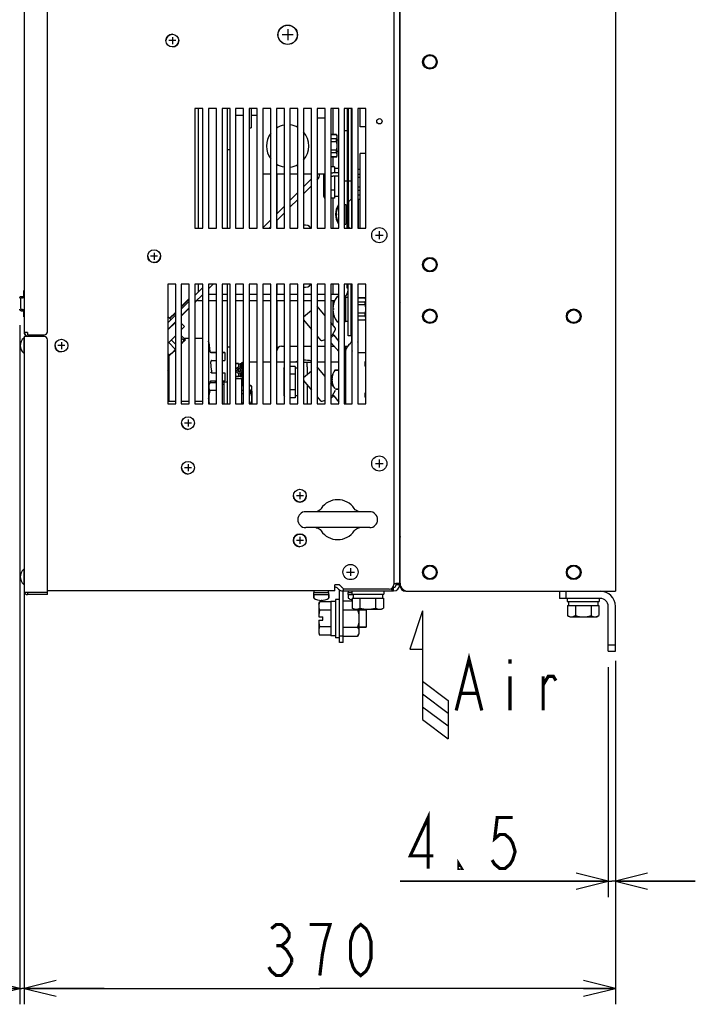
# Model space of a CAD drawing. Extents: x 31 to 410, y 34 to 287.
# Tile 31 of 34: x 157 to 199, y 129 to 190. Entities that reach past the tile are written whole.
import ezdxf

# ---------------------------------------------------------------- set-up
doc = ezdxf.new("R2010")
doc.units = 0
doc.header["$LTSCALE"] = 23.1
doc.layers.get('0').update_dxf_attribs({"linetype": 'CONTINUOUS'})
for name, color, linetype in [('ALL_AXIS', 7, 'CONTINUOUS'), ('ALL_CURVE', 7, 'CONTINUOUS'), ('ALL_DIM', 7, 'CONTINUOUS'), ('ALL_FEATURES', 7, 'CONTINUOUS'), ('ALL_NOTE', 7, 'CONTINUOUS')]:
    doc.layers.add(name, color=color, linetype=linetype)
doc.dimstyles.get("Standard").update_dxf_attribs({"dimtxt": 2.5, "dimasz": 2.5, "dimexe": 1.25, "dimexo": 0.625, "dimtad": 1, "dimcen": 2.5, "dimazin": 3, "dimtfac": 1, "dimtmove": 0, "dimatfit": 3})

# ---------------------------------------------------------------- blocks, each defined once
blk = doc.blocks.new('_OPEN')
at = {"color": 0, "linetype": 'BYBLOCK'}
for p, q in [((0, 0), (-1, 0.25)), ((-1, -0.25), (0, 0)), ((-1, 0), (0, 0))]:
    blk.add_line(p, q, dxfattribs=at)
blk = doc.blocks.new('*D27')
at = {"layer": 'ALL_DIM', "color": 2, "linetype": 'CONTINUOUS'}
for p, q in [((194.414, 150.231), (194.414, 135.414)), ((193.964, 149.831), (193.964, 135.414)), ((193.964, 136.414), (180.938, 136.414)), ((180.938, 136.414), (194.189, 136.414)), ((199.414, 136.414), (194.189, 136.414)), ((194.414, 136.414), (199.414, 136.414))]:
    blk.add_line(p, q, dxfattribs=at)
at = {"layer": 'ALL_DIM', "color": 2, "linetype": 'CONTINUOUS', "xscale": 2, "yscale": 2, "zscale": 2}
blk.add_blockref('_OPEN', (193.964, 136.414), dxfattribs=at)
at = {"layer": 'ALL_DIM', "color": 2, "linetype": 'CONTINUOUS', "xscale": 2, "yscale": 2, "zscale": 2, "rotation": 180}
blk.add_blockref('_OPEN', (194.414, 136.414), dxfattribs=at)
blk = doc.blocks.new('*D28')
at = {"layer": 'ALL_DIM', "color": 2, "linetype": 'CONTINUOUS'}
for p, q in [((157.414, 153.531), (157.414, 128.712)), ((194.414, 150.231), (194.414, 128.712)), ((157.414, 129.712), (175.914, 129.712)), ((194.414, 129.712), (175.914, 129.712))]:
    blk.add_line(p, q, dxfattribs=at)
at = {"layer": 'ALL_DIM', "color": 2, "linetype": 'CONTINUOUS', "xscale": 2, "yscale": 2, "zscale": 2, "rotation": 180}
blk.add_blockref('_OPEN', (157.414, 129.712), dxfattribs=at)
at = {"layer": 'ALL_DIM', "color": 2, "linetype": 'CONTINUOUS', "xscale": 2, "yscale": 2, "zscale": 2}
blk.add_blockref('_OPEN', (194.414, 129.712), dxfattribs=at)
blk = doc.blocks.new('*D32')
at = {"color": 2, "linetype": 'CONTINUOUS'}
for p, q in [((157.13, 171.243), (157.13, 128.712)), ((157.414, 169.531), (157.414, 128.712)), ((157.13, 129.712), (148.139, 129.712)), ((148.139, 129.712), (157.272, 129.712)), ((162.414, 129.712), (157.272, 129.712)), ((157.414, 129.712), (162.414, 129.712))]:
    blk.add_line(p, q, dxfattribs=at)
at = {"color": 2, "linetype": 'CONTINUOUS', "xscale": 2, "yscale": 2, "zscale": 2}
blk.add_blockref('_OPEN', (157.13, 129.712), dxfattribs=at)
at = {"color": 2, "linetype": 'CONTINUOUS', "xscale": 2, "yscale": 2, "zscale": 2, "rotation": 180}
blk.add_blockref('_OPEN', (157.414, 129.712), dxfattribs=at)
blk = doc.blocks.new('ARROW_AIR_BL1', base_point=(182.749, 149.346))
at = {"color": 7, "linetype": 'CONTINUOUS'}
for p, q in [((182.349, 153.346), (181.549, 150.946)), ((182.349, 153.346), (182.349, 146.546)), ((181.549, 150.946), (182.349, 150.946)), ((182.349, 148.946), (183.949, 147.746)), ((182.349, 148.146), (183.949, 146.946)), ((183.949, 147.746), (183.949, 145.346)), ((182.349, 147.346), (183.949, 146.146)), ((182.349, 146.546), (183.949, 145.346))]:
    blk.add_line(p, q, dxfattribs=at)

msp = doc.modelspace()

# ---------------------------------------------------------------- linework, layer by layer
at = {"color": 7, "linetype": 'CONTINUOUS'}
for p, q in [((177.619, 179.159), (177.624, 179.159)), ((177.649, 179.159), (177.654, 179.159)), ((177.458, 169.742), (177.444, 169.73)), ((169.444, 169.536), (169.091, 169.536)), ((169.964, 169.536), (169.794, 169.536)), ((169.964, 169.536), (169.964, 169.026)), ((169.964, 168.261), (169.964, 167.751)), ((177.384, 153.968), (177.932, 153.968)), ((177.384, 153.419), (178.279, 153.419)), ((178.295, 153.451), (178.279, 153.419)), ((178.364, 153.451), (178.364, 151.921)), ((177.384, 152.322), (178.279, 152.322)), ((177.384, 151.774), (178.279, 151.774)), ((178.279, 151.774), (178.364, 151.921))]:
    msp.add_line(p, q, dxfattribs=at)
at = {"color": 3, "linetype": 'CONTINUOUS'}
for p, q in [((177.679, 179.143), (177.684, 179.138)), ((177.889, 179.153), (177.763, 179.028)), ((177.919, 179.183), (177.914, 179.178)), ((177.914, 178.083), (177.916, 178.201)), ((177.916, 178.201), (177.919, 178.333)), ((177.786, 177.311), (177.763, 177.333))]:
    msp.add_line(p, q, dxfattribs=at)
at = {"color": 7, "linetype": 'CONTINUOUS'}
for points in [[(178.279, 153.419), (178.326, 153.231), (178.354, 153.05), (178.364, 152.871)], [(178.364, 152.871), (178.354, 152.691), (178.326, 152.51), (178.279, 152.322)], [(178.279, 152.322), (178.326, 152.228), (178.354, 152.137), (178.364, 152.048)], [(178.364, 152.048), (178.354, 151.958), (178.326, 151.868), (178.279, 151.774)]]:
    msp.add_lwpolyline(points, dxfattribs=at)
at = {"layer": 'ALL_AXIS', "color": 7, "linetype": 'CONTINUOUS'}
for p, q in [((168.594, 184.811), (168.094, 184.811)), ((168.094, 184.811), (168.094, 177.311)), ((168.594, 177.311), (168.594, 184.811)), ((169.444, 184.811), (168.944, 184.811)), ((168.944, 184.811), (168.944, 177.311)), ((169.444, 177.311), (169.444, 184.811)), ((170.294, 184.811), (169.794, 184.811)), ((169.794, 184.811), (169.794, 177.311)), ((170.294, 177.311), (170.294, 184.811)), ((171.144, 184.811), (170.644, 184.811)), ((170.644, 184.811), (170.644, 177.311)), ((171.144, 177.311), (171.144, 184.811)), ((171.994, 184.811), (171.494, 184.811)), ((171.494, 184.811), (171.494, 177.311)), ((171.994, 177.311), (171.994, 184.811)), ((172.844, 184.811), (172.344, 184.811)), ((172.344, 184.811), (172.344, 177.311)), ((172.844, 177.311), (172.844, 184.811)), ((173.694, 184.811), (173.194, 184.811)), ((173.194, 184.811), (173.194, 177.311)), ((173.694, 177.311), (173.694, 184.811)), ((174.544, 184.811), (174.044, 184.811)), ((174.044, 184.811), (174.044, 177.311)), ((174.544, 177.311), (174.544, 184.811)), ((175.394, 184.811), (174.894, 184.811)), ((174.894, 184.811), (174.894, 177.311)), ((175.394, 177.311), (175.394, 184.811)), ((176.244, 184.811), (175.744, 184.811)), ((175.744, 184.811), (175.744, 177.311)), ((176.244, 177.311), (176.244, 184.811)), ((177.094, 184.811), (176.594, 184.811)), ((176.594, 184.811), (176.594, 177.311)), ((177.094, 177.311), (177.094, 184.811)), ((177.944, 184.811), (177.444, 184.811)), ((177.444, 184.811), (177.444, 177.311)), ((177.944, 177.311), (177.944, 184.811)), ((178.794, 184.811), (178.294, 184.811)), ((178.294, 184.811), (178.294, 177.311)), ((178.434, 183.671), (178.434, 184.811)), ((178.794, 177.311), (178.794, 184.811)), ((180.929, 184.055), (180.914, 184.055)), ((176.95, 183.171), (176.979, 183.121)), ((178.794, 183.671), (178.434, 183.671)), ((180.929, 183.607), (180.914, 183.607)), ((176.979, 183.121), (176.979, 181.821)), ((177.094, 182.83), (176.979, 182.83)), ((177.094, 182.111), (176.979, 182.111)), ((178.794, 181.991), (178.434, 181.991)), ((178.434, 177.311), (178.434, 181.991)), ((176.609, 181.648), (176.594, 181.648)), ((176.609, 181.293), (176.594, 181.293)), ((176.609, 181.648), (176.609, 181.293)), ((176.95, 181.77), (176.979, 181.821)), ((176.134, 180.721), (176.134, 179.331)), ((176.184, 180.721), (176.21, 180.671)), ((176.244, 180.671), (176.21, 180.671)), ((176.834, 181.162), (176.594, 181.162)), ((176.834, 181.162), (176.834, 180.771)), ((177.084, 181.056), (176.834, 181.056)), ((177.094, 181.181), (177.084, 181.181)), ((177.084, 181.181), (177.084, 180.771)), ((176.834, 180.571), (176.834, 179.199)), ((177.084, 180.571), (177.084, 179.181)), ((176.244, 179.69), (176.21, 179.69)), ((176.834, 179.69), (176.594, 179.69)), ((176.134, 179.331), (176.21, 179.199)), ((176.244, 179.199), (176.21, 179.199)), ((176.834, 179.199), (176.594, 179.199)), ((177.084, 179.306), (176.834, 179.306)), ((177.094, 179.181), (177.084, 179.181)), ((178.334, 178.831), (178.294, 178.831)), ((178.334, 179.131), (178.434, 179.131)), ((178.334, 177.311), (178.334, 179.131)), ((177.444, 178.791), (177.539, 178.791)), ((177.539, 178.791), (177.539, 177.571)), ((177.539, 178.731), (177.624, 178.731)), ((177.649, 178.731), (177.654, 178.731)), ((177.679, 178.731), (177.699, 178.731)), ((177.539, 177.631), (177.624, 177.631)), ((177.649, 177.631), (177.654, 177.631)), ((177.679, 177.631), (177.699, 177.631)), ((168.094, 177.311), (168.594, 177.311)), ((168.944, 177.311), (169.444, 177.311)), ((169.794, 177.311), (170.294, 177.311)), ((170.644, 177.311), (171.144, 177.311)), ((171.494, 177.311), (171.994, 177.311)), ((172.344, 177.311), (172.844, 177.311)), ((173.194, 177.311), (173.694, 177.311)), ((174.044, 177.311), (174.544, 177.311)), ((174.894, 177.311), (175.394, 177.311)), ((175.744, 177.311), (176.244, 177.311)), ((176.594, 177.311), (177.094, 177.311)), ((177.444, 177.571), (177.539, 177.571)), ((177.444, 177.311), (177.944, 177.311)), ((178.334, 177.531), (178.294, 177.531)), ((178.294, 177.311), (178.794, 177.311)), ((180.929, 174.605), (180.914, 174.605)), ((180.929, 174.157), (180.914, 174.157)), ((166.894, 173.811), (166.394, 173.811)), ((166.394, 173.811), (166.394, 166.311)), ((166.894, 166.311), (166.894, 173.811)), ((167.744, 173.811), (167.244, 173.811)), ((167.244, 173.811), (167.244, 166.311)), ((167.744, 166.311), (167.744, 173.811)), ((168.594, 173.811), (168.094, 173.811)), ((168.094, 173.811), (168.094, 166.311)), ((168.594, 166.311), (168.594, 173.811)), ((169.444, 173.811), (168.944, 173.811)), ((168.944, 173.811), (168.944, 166.311)), ((169.444, 166.311), (169.444, 173.811)), ((170.294, 173.811), (169.794, 173.811)), ((169.794, 173.811), (169.794, 166.311)), ((170.294, 166.311), (170.294, 173.811)), ((171.144, 173.811), (170.644, 173.811)), ((170.644, 173.811), (170.644, 166.311)), ((171.144, 166.311), (171.144, 173.811)), ((171.994, 173.811), (171.494, 173.811)), ((171.494, 173.811), (171.494, 166.311)), ((171.994, 166.311), (171.994, 173.811)), ((172.844, 173.811), (172.344, 173.811)), ((172.344, 173.811), (172.344, 166.311)), ((172.844, 166.311), (172.844, 173.811)), ((173.694, 173.811), (173.194, 173.811)), ((173.194, 173.811), (173.194, 166.311)), ((173.694, 166.311), (173.694, 173.811)), ((174.544, 173.811), (174.044, 173.811)), ((174.044, 173.811), (174.044, 166.311)), ((174.544, 166.311), (174.544, 173.811)), ((175.394, 173.811), (174.894, 173.811)), ((174.894, 173.811), (174.894, 166.311)), ((175.394, 166.311), (175.394, 173.811)), ((176.244, 173.811), (175.744, 173.811)), ((175.744, 173.811), (175.744, 166.311)), ((176.244, 166.311), (176.244, 173.811)), ((177.094, 173.811), (176.594, 173.811)), ((176.594, 173.811), (176.594, 166.311)), ((177.094, 166.311), (177.094, 173.811)), ((177.944, 173.811), (177.444, 173.811)), ((177.444, 173.811), (177.444, 166.311)), ((177.944, 166.311), (177.944, 173.811)), ((177.004, 173.046), (177.094, 173.046)), ((177.444, 173.016), (177.524, 173.016)), ((177.524, 173.016), (177.524, 171.476)), ((177.524, 172.996), (177.684, 172.996)), ((178.745, 172.947), (178.774, 172.896)), ((178.774, 172.896), (178.774, 171.596)), ((177.914, 172.606), (177.884, 172.606)), ((178.794, 172.606), (178.774, 172.606)), ((180.924, 172.491), (180.934, 172.491)), ((166.394, 171.787), (166.59, 171.591)), ((166.394, 171.678), (166.448, 171.733)), ((177.004, 171.446), (177.094, 171.446)), ((177.444, 171.476), (177.524, 171.476)), ((177.524, 171.496), (177.684, 171.496)), ((177.914, 171.887), (177.884, 171.887)), ((178.745, 171.546), (178.774, 171.596)), ((178.794, 171.887), (178.774, 171.887)), ((180.924, 171.975), (180.914, 171.975)), ((180.924, 171.527), (180.914, 171.527)), ((166.414, 170.991), (166.43, 170.975)), ((176.709, 170.637), (176.887, 170.969)), ((157.414, 170.431), (157.385, 170.431)), ((157.385, 170.431), (157.385, 169.491)), ((167.497, 170.331), (167.244, 170.078)), ((176.064, 170.278), (176.244, 170.338)), ((176.594, 170.453), (176.781, 170.61)), ((176.728, 170.672), (176.781, 170.61)), ((176.781, 170.61), (177.094, 170.209)), ((166.894, 169.728), (166.436, 169.27)), ((166.894, 169.704), (166.66, 169.469)), ((167.244, 170.054), (167.298, 170.107)), ((167.286, 170.12), (167.298, 170.107)), ((176.594, 170.146), (177.094, 169.591)), ((177.444, 169.76), (177.458, 169.742)), ((157.414, 169.491), (157.385, 169.491)), ((166.647, 169.481), (166.66, 169.469)), ((177.444, 169.421), (177.514, 169.421)), ((170.667, 168.831), (170.834, 168.831)), ((170.834, 168.831), (170.834, 168.631)), ((170.834, 168.811), (170.934, 168.811)), ((170.834, 168.54), (170.834, 168.321)), ((170.934, 168.831), (170.984, 168.831)), ((170.934, 168.831), (170.934, 168.62)), ((170.934, 168.514), (170.934, 168.347)), ((170.984, 168.658), (170.94, 168.618)), ((171.064, 168.856), (170.984, 168.856)), ((170.984, 168.836), (170.984, 168.856)), ((171.064, 168.658), (170.986, 168.592)), ((173.664, 168.531), (173.694, 168.583)), ((173.664, 168.531), (173.664, 166.831)), ((174.364, 168.662), (174.044, 168.662)), ((174.364, 168.662), (174.364, 166.699)), ((174.544, 168.556), (174.364, 168.556)), ((176.869, 168.431), (177.094, 168.431)), ((177.444, 168.941), (177.514, 168.941)), ((177.514, 168.861), (177.458, 168.941)), ((170.667, 168.031), (170.834, 168.031)), ((170.834, 168.231), (170.834, 168.031)), ((170.834, 168.051), (170.934, 168.051)), ((170.934, 168.241), (170.934, 168.031)), ((170.934, 168.031), (170.984, 168.031)), ((170.984, 168.203), (170.94, 168.243)), ((170.984, 168.006), (170.984, 168.025)), ((171.064, 168.006), (170.984, 168.006)), ((171.064, 168.203), (170.986, 168.269)), ((174.364, 168.171), (174.044, 168.171)), ((168.959, 167.501), (169.035, 167.632)), ((168.959, 167.501), (168.959, 166.311)), ((169.444, 167.632), (169.035, 167.632)), ((169.444, 167.141), (169.035, 167.141)), ((169.35, 167.662), (169.334, 167.632)), ((169.444, 167.662), (169.35, 167.662)), ((169.909, 167.662), (169.794, 167.662)), ((169.909, 167.526), (169.794, 167.526)), ((170.109, 167.681), (169.909, 167.681)), ((169.909, 167.681), (169.909, 166.311)), ((171.6, 167.459), (171.634, 167.401)), ((171.634, 167.401), (171.634, 166.311)), ((171.659, 167.102), (171.634, 167.102)), ((171.659, 167.102), (171.659, 166.311)), ((174.364, 167.19), (174.044, 167.19)), ((176.709, 166.837), (176.887, 167.169)), ((176.896, 167.231), (177.094, 167.231)), ((177.514, 167.251), (177.444, 167.251)), ((177.444, 167.221), (177.454, 167.221)), ((177.454, 167.251), (177.454, 167.221)), ((173.664, 166.831), (173.694, 166.779)), ((174.364, 166.699), (174.044, 166.699)), ((174.544, 166.806), (174.364, 166.806)), ((176.064, 166.478), (176.244, 166.538)), ((176.594, 166.653), (176.781, 166.81)), ((176.728, 166.872), (176.781, 166.81)), ((176.781, 166.81), (177.094, 166.409)), ((166.394, 166.311), (166.894, 166.311)), ((167.244, 166.311), (167.744, 166.311)), ((168.094, 166.311), (168.594, 166.311)), ((168.944, 166.311), (169.444, 166.311)), ((169.794, 166.311), (170.294, 166.311)), ((170.644, 166.311), (171.144, 166.311)), ((171.494, 166.311), (171.994, 166.311)), ((172.344, 166.311), (172.844, 166.311)), ((173.194, 166.311), (173.694, 166.311)), ((174.044, 166.311), (174.544, 166.311)), ((174.894, 166.311), (175.394, 166.311)), ((175.744, 166.311), (176.244, 166.311)), ((176.594, 166.346), (176.626, 166.311)), ((176.594, 166.311), (177.094, 166.311)), ((177.444, 166.311), (177.944, 166.311)), ((180.934, 164.305), (180.914, 164.305)), ((180.934, 163.857), (180.914, 163.857)), ((179.034, 159.561), (175.034, 159.561)), ((179.034, 158.561), (175.034, 158.561)), ((180.924, 157.762), (180.914, 157.762)), ((180.924, 156.859), (180.914, 156.859)), ((180.924, 156.035), (180.914, 156.035)), ((157.414, 155.951), (157.385, 155.951)), ((157.385, 155.951), (157.385, 155.011)), ((180.924, 155.587), (180.914, 155.587)), ((157.414, 155.011), (157.385, 155.011)), ((180.924, 155.071), (180.935, 155.071)), ((175.534, 154.371), (176.484, 154.371)), ((175.534, 154.162), (175.534, 154.371)), ((175.549, 154.501), (176.469, 154.501)), ((175.549, 154.371), (175.549, 154.501)), ((175.559, 154.501), (175.559, 154.601)), ((176.459, 154.501), (176.459, 154.601)), ((176.469, 154.371), (176.469, 154.501)), ((176.484, 154.162), (176.484, 154.371)), ((177.679, 154.371), (177.994, 154.371)), ((177.694, 154.501), (177.914, 154.501)), ((177.694, 154.371), (177.694, 154.501)), ((177.704, 154.501), (177.704, 154.601)), ((177.914, 154.601), (177.914, 154.401)), ((177.914, 154.401), (179.914, 154.401)), ((177.932, 154.151), (177.932, 153.526)), ((177.994, 154.401), (177.994, 154.151)), ((178.014, 154.151), (178.347, 154.151)), ((178.423, 154.151), (178.423, 153.526)), ((178.577, 154.151), (179.251, 154.151)), ((179.405, 154.151), (179.405, 153.526)), ((179.481, 154.151), (179.814, 154.151)), ((179.834, 154.401), (179.834, 154.151)), ((179.895, 154.151), (179.895, 153.526)), ((179.914, 154.601), (179.914, 154.401)), ((175.854, 153.771), (175.891, 153.91)), ((175.854, 153.771), (175.854, 153.65)), ((176.604, 153.91), (175.891, 153.91)), ((176.904, 153.946), (176.604, 153.946)), ((176.604, 153.946), (176.604, 151.796)), ((177.154, 154.071), (176.904, 154.071)), ((176.904, 154.071), (176.904, 151.671)), ((191.404, 154.131), (191.404, 153.931)), ((191.404, 153.931), (193.404, 153.931)), ((191.422, 153.681), (191.422, 153.056)), ((191.484, 153.931), (191.484, 153.681)), ((191.504, 153.681), (191.837, 153.681)), ((191.913, 153.681), (191.913, 153.056)), ((192.067, 153.681), (192.741, 153.681)), ((192.895, 153.681), (192.895, 153.056)), ((192.971, 153.681), (193.304, 153.681)), ((193.324, 153.931), (193.324, 153.681)), ((193.385, 153.681), (193.385, 153.056)), ((193.404, 154.131), (193.404, 153.931)), ((176.604, 153.39), (175.891, 153.39)), ((177.154, 153.321), (177.149, 153.321)), ((177.149, 152.421), (177.149, 153.321)), ((178.064, 153.451), (177.932, 153.526)), ((178.064, 153.451), (179.764, 153.451)), ((178.364, 153.414), (178.804, 153.414)), ((178.804, 153.414), (178.804, 152.327)), ((179.764, 153.451), (179.895, 153.526)), ((191.554, 152.981), (191.422, 153.056)), ((191.554, 152.981), (193.254, 152.981)), ((193.254, 152.981), (193.385, 153.056)), ((176.604, 152.351), (175.891, 152.351)), ((177.154, 152.421), (177.149, 152.421)), ((178.364, 152.327), (178.804, 152.327)), ((175.854, 152.091), (175.858, 152.005)), ((175.854, 152.091), (175.854, 151.971)), ((175.854, 151.971), (175.891, 151.831)), ((176.604, 151.831), (175.891, 151.831)), ((176.904, 151.796), (176.604, 151.796)), ((177.154, 151.671), (176.904, 151.671))]:
    msp.add_line(p, q, dxfattribs=at)
at = {"layer": 'ALL_AXIS', "color": 3, "linetype": 'CONTINUOUS'}
msp.add_line((180.924, 171.501), (180.924, 172.491), dxfattribs=at)
at = {"layer": 'ALL_AXIS', "color": 7, "linetype": 'CONTINUOUS'}
for points in [[(176.21, 180.671), (176.183, 180.57), (176.162, 180.471), (176.147, 180.374), (176.137, 180.277), (176.134, 180.181)], [(176.134, 180.181), (176.137, 180.083), (176.147, 179.987), (176.162, 179.889), (176.183, 179.791), (176.21, 179.69)], [(176.21, 179.69), (176.183, 179.639), (176.162, 179.589), (176.146, 179.541), (176.137, 179.493), (176.134, 179.444)], [(176.134, 179.444), (176.137, 179.396), (176.146, 179.348), (176.162, 179.3), (176.183, 179.25), (176.21, 179.199)], [(176.709, 170.637), (176.689, 170.614), (176.653, 170.59), (176.604, 170.567), (176.594, 170.562)], [(173.694, 168.567), (173.692, 168.562), (173.676, 168.513), (173.667, 168.465), (173.664, 168.417)], [(173.664, 168.417), (173.667, 168.369), (173.676, 168.32), (173.692, 168.272), (173.694, 168.266)], [(173.694, 167.981), (173.692, 167.971), (173.677, 167.874), (173.667, 167.777), (173.664, 167.681)], [(169.035, 167.632), (169.008, 167.581), (168.987, 167.532), (168.971, 167.483), (168.962, 167.435), (168.959, 167.387)], [(168.959, 167.387), (168.962, 167.339), (168.971, 167.29), (168.987, 167.242), (169.008, 167.192), (169.035, 167.141)], [(169.035, 167.141), (169.008, 167.04), (168.987, 166.941), (168.972, 166.844), (168.962, 166.747), (168.959, 166.651)], [(173.664, 167.681), (173.667, 167.583), (173.677, 167.487), (173.692, 167.389), (173.694, 167.38)], [(168.959, 166.651), (168.962, 166.553), (168.972, 166.457), (168.987, 166.359), (168.997, 166.311)], [(173.694, 167.095), (173.692, 167.089), (173.676, 167.041), (173.667, 166.993), (173.664, 166.944)], [(173.664, 166.944), (173.667, 166.896), (173.676, 166.848), (173.692, 166.8), (173.694, 166.794)], [(176.709, 166.837), (176.689, 166.814), (176.653, 166.79), (176.604, 166.767), (176.594, 166.762)], [(175.891, 153.91), (175.871, 153.821), (175.858, 153.736), (175.854, 153.65)], [(175.854, 153.65), (175.858, 153.564), (175.871, 153.479), (175.891, 153.39)], [(177.932, 153.526), (177.996, 153.494), (178.057, 153.47), (178.118, 153.455), (178.178, 153.451)], [(178.178, 153.451), (178.226, 153.454), (178.274, 153.463), (178.323, 153.478), (178.372, 153.499), (178.423, 153.526)], [(178.423, 153.526), (178.55, 153.494), (178.672, 153.47), (178.793, 153.456), (178.914, 153.451)], [(178.914, 153.451), (179.035, 153.456), (179.156, 153.47), (179.279, 153.494), (179.405, 153.526)], [(179.405, 153.526), (179.468, 153.494), (179.53, 153.47), (179.59, 153.455), (179.65, 153.451)], [(179.65, 153.451), (179.698, 153.454), (179.746, 153.463), (179.795, 153.478), (179.844, 153.499), (179.895, 153.526)], [(191.422, 153.056), (191.486, 153.024), (191.547, 153), (191.608, 152.985), (191.668, 152.981)], [(191.668, 152.981), (191.716, 152.984), (191.764, 152.993), (191.813, 153.008), (191.862, 153.029), (191.913, 153.056)], [(191.913, 153.056), (192.04, 153.024), (192.162, 153), (192.283, 152.986), (192.404, 152.981)], [(192.404, 152.981), (192.525, 152.986), (192.646, 153), (192.769, 153.024), (192.895, 153.056)], [(192.895, 153.056), (192.958, 153.024), (193.02, 153), (193.08, 152.985), (193.14, 152.981)], [(193.14, 152.981), (193.188, 152.984), (193.236, 152.993), (193.285, 153.008), (193.334, 153.029), (193.385, 153.056)], [(175.891, 152.351), (175.871, 152.262), (175.858, 152.177), (175.854, 152.091)], [(175.858, 152.005), (175.871, 151.92), (175.891, 151.831)]]:
    msp.add_lwpolyline(points, dxfattribs=at)
for centre, radius in [((173.904, 189.426), 0.61), ((182.804, 187.731), 0.4), ((182.804, 175.031), 0.4), ((182.804, 171.801), 0.4), ((191.804, 171.801), 0.4), ((170.859, 168.431), 0.205), ((170.859, 168.431), 0.115), ((182.804, 155.761), 0.4), ((191.804, 155.761), 0.4)]:
    msp.add_circle(centre, radius, dxfattribs=at)
for centre, radius, start, end in [((166.684, 189.061), 0.4, 91.99641, 180), ((166.684, 189.061), 0.4, 271.99641, 360), ((173.904, 182.46), 1.33, 99.10543, 122.35722), ((173.904, 182.46), 1.33, 61.23044, 83.94373), ((173.904, 182.46), 1.33, 142.87106, 217.12894), ((173.904, 182.46), 1.33, 318.26225, 41.73775), ((173.904, 182.46), 1.33, 237.64278, 260.89457), ((173.904, 182.46), 1.33, 276.05627, 298.76956), ((174.984, 177.061), 0.45, 33.78124, 101.56453), ((165.544, 175.561), 0.4, 180, 267.89937), ((165.544, 175.561), 0.4, 271.99641, 360), ((174.984, 174.061), 0.45, 258.43547, 326.21876), ((157.774, 169.961), 0.61, 129.60193, 230.39807), ((159.744, 169.961), 0.4, 180, 267.89937), ((174.984, 167.445), 1.6, 106.01191, 111.16769), ((174.984, 167.445), 1.6, 75.08837, 93.23719), ((167.664, 165.111), 0.4, 180, 267.89937), ((167.664, 162.311), 0.4, 180, 267.89937), ((174.664, 160.561), 0.4, 180, 267.89937), ((174.664, 160.561), 0.4, 271.99641, 360), ((175.034, 159.061), 0.5, 90, 270), ((179.034, 159.061), 0.5, 270, 90), ((174.664, 157.761), 0.4, 91.99641, 267.89937), ((174.664, 157.761), 0.4, 0, 87.89937), ((157.774, 155.481), 0.61, 129.60193, 230.39807)]:
    msp.add_arc(centre, radius, start, end, dxfattribs=at)
at = {"layer": 'ALL_CURVE', "color": 40, "linetype": 'CONTINUOUS'}
for p, q in [((174.249, 189.426), (173.559, 189.426)), ((173.904, 189.771), (173.904, 189.081)), ((166.904, 189.061), (166.464, 189.061)), ((166.684, 189.281), (166.684, 188.841)), ((176.99, 178.181), (176.894, 178.181)), ((179.634, 177.126), (179.634, 176.636)), ((179.389, 176.881), (179.879, 176.881)), ((165.544, 175.781), (165.544, 175.341)), ((165.764, 175.561), (165.324, 175.561)), ((176.804, 172.246), (176.724, 172.246)), ((159.744, 170.181), (159.744, 169.741)), ((157.203, 169.961), (157.164, 169.961)), ((159.964, 169.961), (159.524, 169.961)), ((176.725, 167.831), (176.664, 167.831)), ((167.664, 165.331), (167.664, 164.891)), ((167.884, 165.111), (167.444, 165.111)), ((179.634, 162.826), (179.634, 162.336)), ((167.884, 162.311), (167.444, 162.311)), ((167.664, 162.531), (167.664, 162.091)), ((179.389, 162.581), (179.879, 162.581)), ((174.884, 160.561), (174.444, 160.561)), ((174.664, 160.781), (174.664, 160.341)), ((174.664, 157.981), (174.664, 157.541)), ((174.884, 157.761), (174.444, 157.761)), ((177.834, 156.026), (177.834, 155.536)), ((157.203, 155.481), (157.164, 155.481)), ((177.589, 155.781), (178.079, 155.781)), ((176.009, 154.039), (176.009, 154.001))]:
    msp.add_line(p, q, dxfattribs=at)
for centre, radius, start, end in [((177.894, 178.181), 1, 159.8182, 200.1818), ((177.929, 178.181), 1, 159.8182, 200.1818), ((178.024, 172.246), 1.3, 159.74775, 200.25225), ((157.774, 169.961), 0.61, 159.36221, 200.63779), ((177.664, 167.831), 1, 159.8182, 200.1818), ((157.774, 155.481), 0.61, 159.36221, 200.63779), ((176.009, 154.801), 0.8, 252.16662, 287.83338), ((178.154, 154.801), 0.8, 252.16662, 253.9265)]:
    msp.add_arc(centre, radius, start, end, dxfattribs=at)
at = {"layer": 'ALL_DIM', "color": 2, "linetype": 'CONTINUOUS', "const_width": 0.2}
for points in [[(182.698, 137.214), (182.698, 140.414), (181.578, 138.014), (183.018, 138.014)], [(187.978, 140.414), (187.018, 140.414), (186.858, 139.08), (187.178, 139.347), (187.498, 139.347), (187.818, 139.08), (187.978, 138.814), (188.138, 138.28), (187.978, 137.747), (187.818, 137.48), (187.498, 137.214), (187.178, 137.214), (186.858, 137.48), (186.698, 137.747)], [(184.778, 137.214), (184.618, 137.214), (184.618, 137.48), (184.778, 137.214)], [(172.874, 133.445), (173.194, 133.712), (173.514, 133.712), (173.834, 133.445), (173.994, 133.179), (173.994, 132.912), (173.834, 132.645), (173.514, 132.379), (173.834, 132.112)], [(175.914, 130.512), (176.074, 131.845), (176.234, 132.645), (176.394, 133.179), (176.554, 133.712), (175.274, 133.712)], [(178.474, 130.512), (178.154, 130.779), (177.994, 131.045), (177.834, 131.579), (177.834, 132.645), (177.994, 133.179), (178.154, 133.445), (178.474, 133.712), (178.794, 133.445), (178.954, 133.179), (179.114, 132.645), (179.114, 131.579), (178.954, 131.045), (178.794, 130.779), (178.474, 130.512)], [(173.194, 132.379), (173.514, 132.379)], [(173.834, 132.112), (174.154, 131.579), (174.154, 131.312)], [(174.154, 131.312), (173.834, 130.779), (173.514, 130.512), (173.194, 130.512), (172.874, 130.779), (172.714, 131.045)]]:
    msp.add_lwpolyline(points, dxfattribs=at)
at = {"layer": 'ALL_FEATURES', "color": 3, "linetype": 'CONTINUOUS'}
for p, q in [((194.414, 242.081), (194.414, 154.581)), ((180.914, 154.981), (180.914, 241.681)), ((180.934, 158.008), (180.934, 238.653)), ((180.929, 189.731), (180.934, 189.731)), ((180.929, 173.031), (180.929, 189.731)), ((168.309, 184.811), (168.309, 177.311)), ((177.619, 184.811), (177.619, 178.731)), ((177.649, 184.811), (177.649, 177.311)), ((177.679, 184.811), (177.679, 177.311)), ((177.884, 184.811), (177.884, 179.148)), ((177.914, 184.811), (177.914, 177.311)), ((175.744, 184.221), (176.244, 184.221)), ((172.454, 180.71), (172.844, 180.71)), ((173.194, 180.71), (173.694, 180.71)), ((174.044, 180.71), (174.544, 180.71)), ((174.894, 180.71), (175.354, 180.71)), ((175.744, 180.721), (176.244, 180.721)), ((177.094, 180.771), (176.719, 180.771)), ((174.894, 179.471), (175.394, 179.971)), ((174.044, 178.621), (174.544, 179.121)), ((177.684, 179.138), (177.679, 179.143)), ((177.699, 178.872), (177.699, 177.489)), ((177.763, 179.028), (177.889, 179.153)), ((177.914, 179.178), (177.919, 179.183)), ((173.194, 177.771), (173.694, 178.271)), ((177.619, 177.311), (177.619, 177.631)), ((172.733, 177.311), (172.844, 177.421)), ((177.763, 177.333), (177.786, 177.311)), ((168.309, 173.811), (168.309, 173.311)), ((168.944, 173.521), (169.233, 173.811)), ((177.649, 173.565), (177.649, 173.811)), ((177.679, 173.559), (177.679, 173.811)), ((177.884, 170.581), (177.884, 173.811)), ((177.914, 173.601), (177.914, 173.811)), ((178.314, 170.321), (178.314, 173.811)), ((180.929, 173.331), (180.914, 173.331)), ((168.094, 172.671), (168.594, 173.171)), ((168.094, 172.65), (168.104, 172.66)), ((168.308, 172.781), (168.594, 172.781)), ((168.944, 172.781), (169.444, 172.781)), ((169.794, 172.781), (170.109, 172.781)), ((170.644, 172.781), (171.144, 172.781)), ((171.494, 172.781), (171.994, 172.781)), ((172.344, 172.781), (172.844, 172.781)), ((173.194, 172.781), (173.694, 172.781)), ((174.044, 172.781), (174.544, 172.781)), ((174.894, 172.781), (175.394, 172.781)), ((175.744, 172.781), (176.244, 172.781)), ((176.594, 172.781), (176.84, 172.781)), ((180.929, 173.031), (180.934, 173.031)), ((167.244, 171.821), (167.744, 172.321)), ((167.244, 171.8), (167.744, 172.3)), ((180.924, 172.601), (180.924, 172.491)), ((166.394, 170.971), (166.894, 171.471)), ((166.894, 171.439), (166.394, 170.939)), ((166.424, 170.981), (166.894, 171.45)), ((180.924, 171.001), (180.924, 171.501)), ((157.589, 170.766), (157.624, 170.731)), ((157.734, 170.531), (157.734, 170.631)), ((177.924, 169.582), (177.924, 168.931)), ((177.914, 169.506), (177.914, 166.311)), ((175.114, 168.631), (175.114, 168.152)), ((175.114, 167.513), (175.114, 166.311)), ((177.924, 166.731), (177.924, 166.311)), ((180.924, 154.961), (180.924, 158.511)), ((180.934, 158.008), (180.934, 157.971)), ((180.934, 155.081), (180.934, 157.971)), ((176.844, 154.831), (176.897, 154.831)), ((177.077, 154.712), (177.003, 154.787)), ((177.154, 154.959), (177.154, 154.971)), ((177.154, 151.371), (177.154, 154.653)), ((177.346, 154.601), (180.534, 154.601)), ((177.384, 154.741), (177.384, 154.601)), ((181.304, 154.581), (190.914, 154.581)), ((193.464, 154.581), (194.414, 154.581)), ((193.464, 154.131), (190.914, 154.131)), ((193.964, 150.831), (193.964, 153.631))]:
    msp.add_line(p, q, dxfattribs=at)
at = {"layer": 'ALL_FEATURES', "color": 7, "linetype": 'CONTINUOUS'}
for p, q in [((180.544, 241.611), (180.544, 155.011)), ((157.414, 205.581), (157.414, 170.781)), ((158.874, 170.831), (158.874, 205.741)), ((157.404, 184.938), (157.404, 170.773)), ((170.109, 184.811), (170.109, 177.311)), ((170.644, 184.401), (171.144, 184.401)), ((171.609, 184.811), (171.609, 183.601)), ((171.609, 184.401), (171.994, 184.401)), ((176.734, 184.811), (176.734, 183.171)), ((177.624, 184.811), (177.624, 177.311)), ((177.654, 184.811), (177.654, 177.311)), ((177.684, 178.731), (177.684, 184.811)), ((177.889, 184.811), (177.889, 177.311)), ((177.919, 184.811), (177.919, 177.311)), ((171.494, 183.601), (171.609, 183.601)), ((176.95, 183.171), (176.594, 183.171)), ((176.95, 183.164), (176.594, 183.164)), ((176.95, 183.171), (176.95, 183.164)), ((177.619, 183.421), (177.444, 183.421)), ((176.95, 182.903), (176.594, 182.903)), ((176.95, 182.731), (176.594, 182.731)), ((176.95, 182.731), (176.95, 182.903)), ((170.109, 182.244), (170.294, 182.244)), ((176.95, 182.21), (176.594, 182.21)), ((176.95, 182.038), (176.594, 182.038)), ((176.95, 182.038), (176.95, 182.21)), ((176.95, 181.777), (176.594, 181.777)), ((176.95, 181.77), (176.594, 181.77)), ((176.734, 181.77), (176.734, 181.162)), ((176.95, 181.777), (176.95, 181.77)), ((177.624, 181.681), (177.619, 181.681)), ((177.654, 181.681), (177.649, 181.681)), ((177.684, 181.681), (177.679, 181.681)), ((173.234, 178.236), (173.234, 180.71)), ((177.889, 180.989), (177.884, 180.989)), ((177.889, 180.98), (177.884, 180.98)), ((177.889, 180.68), (177.884, 180.68)), ((177.919, 180.989), (177.914, 180.989)), ((177.919, 180.98), (177.914, 180.98)), ((177.919, 180.68), (177.914, 180.68)), ((178.434, 180.989), (178.294, 180.989)), ((178.434, 180.98), (178.294, 180.98)), ((178.434, 180.68), (178.294, 180.68)), ((174.894, 179.896), (175.394, 180.396)), ((177.094, 180.571), (176.719, 180.571)), ((177.444, 180.271), (177.619, 180.271)), ((177.684, 180.281), (177.884, 180.281)), ((177.889, 180.481), (177.884, 180.481)), ((177.919, 180.481), (177.914, 180.481)), ((178.434, 180.481), (178.294, 180.481)), ((174.044, 179.046), (174.544, 179.546)), ((177.889, 179.88), (177.884, 179.88)), ((177.889, 179.681), (177.884, 179.681)), ((177.919, 179.88), (177.914, 179.88)), ((177.919, 179.681), (177.914, 179.681)), ((178.434, 179.88), (178.294, 179.88)), ((178.434, 179.681), (178.294, 179.681)), ((176.734, 179.199), (176.734, 177.311)), ((177.889, 179.381), (177.884, 179.381)), ((177.889, 179.373), (177.884, 179.373)), ((177.919, 179.381), (177.914, 179.381)), ((177.919, 179.373), (177.914, 179.373)), ((178.434, 179.381), (178.294, 179.381)), ((178.434, 179.373), (178.294, 179.373)), ((173.194, 178.196), (173.694, 178.696)), ((172.344, 177.346), (172.844, 177.846)), ((173.234, 177.311), (173.234, 177.811)), ((177.684, 177.631), (177.684, 177.311)), ((157.379, 173.421), (157.404, 173.421)), ((157.379, 173.07), (157.379, 173.421)), ((168.094, 173.096), (168.594, 173.596)), ((168.944, 173.578), (168.972, 173.549)), ((170.109, 173.811), (170.109, 166.311)), ((173.234, 173.181), (173.234, 173.811)), ((176.734, 173.811), (176.734, 173.181)), ((177.624, 173.565), (177.624, 173.811)), ((177.649, 173.565), (177.624, 173.565)), ((177.654, 173.559), (177.654, 173.811)), ((177.679, 173.559), (177.654, 173.559)), ((177.684, 170.581), (177.684, 173.811)), ((177.889, 173.601), (177.889, 173.811)), ((177.914, 173.601), (177.889, 173.601)), ((177.914, 170.321), (177.914, 173.601)), ((177.919, 173.601), (177.919, 173.811)), ((177.944, 173.601), (177.919, 173.601)), ((178.794, 173.811), (178.294, 173.811)), ((178.294, 173.811), (178.294, 166.311)), ((178.794, 166.311), (178.794, 173.811)), ((180.914, 173.351), (180.929, 173.351)), ((157.196, 173.032), (157.228, 173.038)), ((157.209, 172.275), (157.209, 172.906)), ((157.228, 173.038), (157.35, 173.04)), ((157.404, 172.958), (157.258, 172.956)), ((157.329, 172.977), (157.329, 173.04)), ((167.244, 172.406), (167.744, 172.906)), ((167.244, 172.366), (167.744, 172.866)), ((167.244, 172.246), (167.744, 172.746)), ((168.944, 173.181), (169.444, 173.181)), ((169.794, 173.181), (170.109, 173.181)), ((170.644, 173.181), (171.144, 173.181)), ((171.494, 173.181), (171.994, 173.181)), ((172.344, 173.181), (172.844, 173.181)), ((173.194, 173.181), (173.694, 173.181)), ((173.234, 169.704), (173.234, 172.781)), ((174.044, 173.181), (174.544, 173.181)), ((174.894, 173.181), (175.394, 173.181)), ((175.744, 173.181), (176.244, 173.181)), ((176.594, 173.181), (176.984, 173.181)), ((176.734, 172.781), (176.734, 172.402)), ((177.094, 173.046), (177.004, 173.046)), ((178.745, 172.947), (178.314, 172.947)), ((178.745, 172.939), (178.314, 172.939)), ((178.745, 172.679), (178.314, 172.679)), ((178.745, 172.947), (178.745, 172.939)), ((178.745, 172.507), (178.745, 172.679)), ((180.929, 173.171), (180.914, 173.171)), ((157.137, 172.205), (157.13, 172.243)), ((157.228, 172.143), (157.196, 172.149)), ((157.228, 172.143), (157.35, 172.141)), ((157.258, 172.225), (157.404, 172.223)), ((157.329, 172.141), (157.329, 172.205)), ((157.379, 171.761), (157.379, 172.111)), ((166.509, 171.672), (166.894, 172.056)), ((174.894, 171.768), (175.394, 172.187)), ((176.244, 171.833), (175.744, 172.429)), ((176.734, 172.091), (176.734, 171.249)), ((178.745, 172.507), (178.314, 172.507)), ((180.934, 172.601), (180.924, 172.601)), ((157.379, 171.761), (157.404, 171.761)), ((166.394, 171.396), (166.894, 171.896)), ((166.53, 171.652), (166.894, 172.016)), ((174.894, 171.575), (175.394, 170.979)), ((176.876, 171.081), (176.594, 171.416)), ((177.094, 171.446), (177.004, 171.446)), ((177.914, 171.446), (177.944, 171.446)), ((178.294, 171.446), (178.314, 171.446)), ((178.745, 171.986), (178.314, 171.986)), ((178.745, 171.814), (178.314, 171.814)), ((178.745, 171.553), (178.314, 171.553)), ((178.745, 171.546), (178.314, 171.546)), ((178.745, 171.814), (178.745, 171.986)), ((178.745, 171.553), (178.745, 171.546)), ((180.924, 171.501), (180.934, 171.501)), ((167.244, 171.362), (167.454, 171.151)), ((167.454, 171.151), (167.244, 170.941)), ((180.914, 170.931), (180.934, 170.931)), ((180.924, 171.001), (180.934, 171.001)), ((157.624, 170.781), (157.414, 170.781)), ((158.674, 170.531), (157.414, 170.531)), ((157.414, 170.531), (157.414, 154.531)), ((157.475, 170.653), (157.574, 170.554)), ((157.574, 170.531), (157.574, 170.554)), ((157.624, 170.781), (157.624, 170.631)), ((157.624, 170.631), (158.674, 170.631)), ((157.944, 170.531), (157.944, 170.631)), ((158.874, 154.371), (158.874, 170.331)), ((166.894, 170.591), (166.394, 170.091)), ((166.894, 170.035), (166.616, 170.313)), ((167.497, 170.331), (167.244, 170.584)), ((167.392, 170.273), (167.244, 170.422)), ((167.392, 170.273), (167.473, 170.355)), ((167.744, 170.411), (167.417, 170.411)), ((168.594, 170.411), (168.094, 170.411)), ((175.744, 170.562), (175.956, 170.309)), ((176.734, 170.683), (176.734, 170.666)), ((177.884, 170.581), (177.684, 170.581)), ((177.914, 170.596), (177.944, 170.596)), ((178.294, 170.596), (178.314, 170.596)), ((166.862, 169.743), (166.454, 170.151)), ((166.894, 169.775), (166.862, 169.743)), ((168.962, 170.16), (169.021, 169.598)), ((170.109, 169.881), (170.294, 169.881)), ((173.224, 168.931), (173.224, 169.631)), ((173.524, 169.931), (173.694, 169.931)), ((174.044, 169.931), (174.544, 169.931)), ((174.894, 169.931), (175.394, 169.931)), ((175.744, 169.931), (176.244, 169.931)), ((176.594, 169.931), (176.788, 169.931)), ((176.734, 169.99), (176.734, 169.931)), ((177.444, 169.931), (177.665, 169.931)), ((177.524, 169.582), (177.524, 169.931)), ((177.719, 170.001), (177.826, 170.108)), ((166.494, 169.375), (166.394, 169.475)), ((166.436, 169.27), (166.394, 169.312)), ((166.413, 169.294), (166.494, 169.375)), ((166.464, 169.298), (166.464, 166.451)), ((169.144, 168.431), (169.09, 168.948)), ((169.091, 169.536), (169.444, 169.536)), ((169.16, 169.026), (169.444, 169.026)), ((169.794, 169.536), (169.964, 169.536)), ((169.794, 169.026), (169.964, 169.026)), ((177.514, 169.506), (177.514, 166.311)), ((178.294, 169.526), (178.794, 169.526)), ((169.144, 168.431), (169.127, 168.262)), ((170.834, 168.831), (170.667, 168.831)), ((170.984, 168.836), (170.984, 168.658)), ((171.064, 168.658), (170.984, 168.658)), ((171.064, 168.931), (171.144, 168.931)), ((171.064, 167.459), (171.064, 168.931)), ((171.994, 168.931), (171.494, 168.931)), ((172.844, 168.931), (172.344, 168.931)), ((173.694, 168.931), (173.194, 168.931)), ((174.544, 168.931), (174.044, 168.931)), ((174.894, 168.931), (175.394, 168.931)), ((174.894, 167.968), (175.394, 168.387)), ((175.114, 168.631), (175.114, 168.931)), ((176.244, 168.931), (175.744, 168.931)), ((176.244, 168.033), (175.744, 168.629)), ((177.094, 168.931), (176.594, 168.931)), ((177.094, 168.431), (176.869, 168.431)), ((177.444, 168.861), (177.514, 168.861)), ((177.914, 168.931), (177.944, 168.931)), ((178.794, 168.936), (178.734, 168.936)), ((178.734, 168.936), (178.734, 168.676)), ((178.794, 168.676), (178.734, 168.676)), ((169.072, 167.742), (169.06, 167.632)), ((169.104, 167.751), (169.444, 167.751)), ((169.137, 168.261), (169.444, 168.261)), ((169.137, 168.261), (169.137, 168.261)), ((169.794, 168.261), (169.964, 168.261)), ((169.794, 167.751), (169.964, 167.751)), ((170.644, 167.901), (171.024, 167.901)), ((170.834, 168.031), (170.667, 168.031)), ((170.984, 168.203), (171.064, 168.203)), ((170.984, 168.025), (170.984, 168.203)), ((171.024, 166.311), (171.024, 167.901)), ((174.894, 167.775), (175.394, 167.179)), ((171.144, 167.459), (171.024, 167.459)), ((171.144, 167.45), (171.024, 167.45)), ((171.144, 167.15), (171.024, 167.15)), ((171.6, 167.459), (171.494, 167.459)), ((171.6, 167.45), (171.494, 167.45)), ((171.6, 167.15), (171.494, 167.15)), ((171.6, 167.459), (171.6, 167.45)), ((171.6, 166.951), (171.6, 167.15)), ((176.876, 167.281), (176.594, 167.616)), ((177.094, 167.231), (176.896, 167.231)), ((171.144, 166.951), (171.024, 166.951)), ((171.6, 166.951), (171.494, 166.951)), ((175.744, 166.762), (175.956, 166.509)), ((177.914, 166.731), (177.944, 166.731)), ((178.794, 166.986), (178.734, 166.986)), ((178.734, 166.986), (178.734, 166.726)), ((178.794, 166.726), (178.734, 166.726)), ((166.894, 166.451), (166.464, 166.451)), ((167.744, 166.451), (167.244, 166.451)), ((168.594, 166.451), (168.094, 166.451)), ((171.144, 166.35), (171.024, 166.35)), ((171.6, 166.35), (171.494, 166.35)), ((171.6, 166.311), (171.6, 166.35)), ((178.294, 166.311), (178.794, 166.311)), ((180.934, 160.931), (180.914, 160.931)), ((180.924, 158.511), (180.934, 158.511)), ((180.924, 158.011), (180.934, 158.011)), ((177.144, 154.981), (176.844, 154.981)), ((176.844, 154.601), (176.844, 154.981)), ((177.144, 154.981), (177.414, 154.711)), ((177.24, 154.874), (177.165, 154.949)), ((180.483, 154.831), (180.534, 154.831)), ((180.491, 154.831), (180.483, 154.831)), ((180.491, 154.601), (180.491, 154.831)), ((180.534, 154.601), (180.534, 154.831)), ((180.914, 155.023), (180.684, 155.023)), ((180.684, 155.023), (180.684, 154.981)), ((180.914, 154.981), (180.684, 154.981)), ((180.949, 154.961), (180.924, 154.961)), ((157.414, 154.531), (158.874, 154.531)), ((157.624, 154.531), (157.624, 154.371)), ((158.874, 154.371), (157.624, 154.371)), ((176.844, 154.601), (158.874, 154.601)), ((175.534, 154.371), (175.534, 154.162)), ((176.484, 154.371), (176.484, 154.162)), ((177.384, 151.371), (177.384, 154.601)), ((180.244, 154.711), (177.414, 154.711)), ((177.679, 154.371), (177.679, 154.162)), ((177.932, 154.151), (178.014, 154.151)), ((178.347, 154.151), (178.577, 154.151)), ((179.251, 154.151), (179.481, 154.151)), ((179.814, 154.151), (179.895, 154.151)), ((181.304, 154.598), (181.304, 154.581)), ((181.346, 154.589), (181.346, 154.581)), ((190.914, 154.581), (193.464, 154.581)), ((190.914, 154.581), (190.914, 154.131)), ((191.314, 154.581), (191.314, 154.131)), ((175.854, 153.65), (175.854, 152.971)), ((191.422, 153.681), (191.504, 153.681)), ((191.837, 153.681), (192.067, 153.681)), ((192.741, 153.681), (192.971, 153.681)), ((193.304, 153.681), (193.385, 153.681)), ((194.414, 150.831), (194.414, 153.631)), ((175.855, 152.971), (176.104, 152.971)), ((176.104, 152.771), (176.104, 152.971)), ((178.804, 153.414), (178.364, 153.414)), ((175.854, 152.771), (175.854, 152.091)), ((175.855, 152.771), (176.104, 152.771)), ((178.804, 152.327), (178.364, 152.327)), ((177.384, 151.771), (177.154, 151.771)), ((177.384, 151.371), (177.154, 151.371)), ((193.964, 151.231), (194.414, 151.231)), ((193.964, 150.831), (194.414, 150.831))]:
    msp.add_line(p, q, dxfattribs=at)
for points in [[(176.95, 183.164), (176.966, 183.12), (176.976, 183.076), (176.979, 183.033)], [(176.979, 183.033), (176.976, 182.99), (176.966, 182.947), (176.95, 182.903)], [(176.95, 182.731), (176.966, 182.643), (176.976, 182.557), (176.979, 182.471)], [(176.979, 182.471), (176.976, 182.384), (176.966, 182.298), (176.95, 182.21)], [(176.95, 182.038), (176.966, 181.994), (176.976, 181.951), (176.979, 181.908)], [(176.979, 181.908), (176.976, 181.865), (176.966, 181.821), (176.95, 181.777)], [(157.404, 177.14), (157.405, 177.129), (157.411, 177.117), (157.414, 177.113)], [(157.414, 174.919), (157.411, 174.916), (157.406, 174.904), (157.404, 174.892)], [(157.13, 172.938), (157.137, 172.976), (157.159, 173.008), (157.19, 173.03), (157.196, 173.032)], [(157.196, 173.032), (157.172, 173.02), (157.146, 172.993), (157.132, 172.958), (157.13, 172.938)], [(178.745, 172.939), (178.761, 172.895), (178.771, 172.852), (178.774, 172.809)], [(178.774, 172.809), (178.771, 172.766), (178.761, 172.723), (178.745, 172.679)], [(157.13, 172.243), (157.132, 172.222), (157.147, 172.187), (157.174, 172.161), (157.196, 172.149)], [(157.196, 172.149), (157.19, 172.151), (157.158, 172.173), (157.137, 172.205)], [(178.745, 172.507), (178.761, 172.419), (178.771, 172.332), (178.774, 172.246)], [(178.774, 172.246), (178.771, 172.16), (178.761, 172.074), (178.745, 171.986)], [(178.745, 171.814), (178.761, 171.77), (178.771, 171.726), (178.774, 171.683)], [(178.774, 171.683), (178.771, 171.64), (178.761, 171.597), (178.745, 171.553)], [(167.392, 170.273), (167.343, 170.198), (167.29, 170.129), (167.244, 170.079)], [(166.862, 169.743), (166.813, 169.668), (166.76, 169.599), (166.701, 169.535)], [(166.701, 169.535), (166.638, 169.477), (166.569, 169.424), (166.494, 169.375)], [(166.464, 168.278), (166.462, 168.281), (166.398, 168.398), (166.394, 168.408)], [(169.045, 167.716), (169.045, 167.714), (169.046, 167.717), (169.053, 167.727), (169.067, 167.74), (169.09, 167.749), (169.104, 167.751)], [(169.137, 168.261), (169.124, 168.262), (169.102, 168.27), (169.088, 168.282), (169.081, 168.292), (169.08, 168.295)], [(171.6, 167.45), (171.619, 167.4), (171.63, 167.35), (171.634, 167.3)], [(171.634, 167.3), (171.63, 167.25), (171.619, 167.2), (171.6, 167.15)], [(171.6, 166.951), (171.619, 166.85), (171.63, 166.75), (171.634, 166.651)], [(171.634, 166.651), (171.63, 166.551), (171.619, 166.451), (171.6, 166.35)], [(175.997, 159.758), (175.988, 159.745), (175.928, 159.677), (175.864, 159.626), (175.8, 159.592), (175.741, 159.571), (175.692, 159.562), (175.665, 159.561)], [(178.403, 159.561), (178.376, 159.562), (178.326, 159.571), (178.266, 159.592), (178.201, 159.628), (178.136, 159.68), (178.071, 159.758)], [(175.665, 158.561), (175.692, 158.559), (175.742, 158.55), (175.802, 158.529), (175.867, 158.493), (175.932, 158.441), (175.997, 158.363)], [(178.071, 158.363), (178.08, 158.376), (178.14, 158.444), (178.204, 158.495), (178.268, 158.53), (178.327, 158.55), (178.376, 158.559), (178.403, 158.561)], [(180.673, 155.074), (180.675, 155.072), (180.68, 155.06), (180.683, 155.044), (180.684, 155.023)], [(175.891, 153.39), (175.874, 153.248), (175.862, 153.109), (175.855, 152.971)], [(175.855, 152.771), (175.862, 152.631), (175.874, 152.492), (175.891, 152.351)]]:
    msp.add_lwpolyline(points, dxfattribs=at)
at = {"layer": 'ALL_FEATURES', "color": 3, "linetype": 'CONTINUOUS'}
for points in [[(180.423, 154.712), (180.425, 154.744), (180.428, 154.775)], [(180.544, 155.028), (180.574, 155.042), (180.615, 155.058), (180.656, 155.07), (180.696, 155.079), (180.734, 155.086), (180.77, 155.09), (180.803, 155.091)], [(180.803, 155.091), (180.832, 155.09), (180.857, 155.086), (180.878, 155.079), (180.894, 155.07), (180.905, 155.058), (180.912, 155.042), (180.914, 155.023)], [(180.491, 154.601), (180.472, 154.603), (180.457, 154.609), (180.445, 154.621), (180.435, 154.637), (180.429, 154.658), (180.425, 154.683), (180.423, 154.712)], [(181.346, 154.581), (181.368, 154.583), (181.37, 154.585)]]:
    msp.add_lwpolyline(points, dxfattribs=at)
at = {"layer": 'ALL_FEATURES', "color": 7, "linetype": 'CONTINUOUS'}
for centre, radius in [((173.904, 189.426), 0.6), ((166.684, 189.061), 0.4), ((179.644, 184.011), 0.165), ((179.634, 176.881), 0.475), ((165.544, 175.561), 0.4), ((159.744, 169.961), 0.4), ((167.664, 165.111), 0.4), ((179.634, 162.581), 0.475), ((167.664, 162.311), 0.4), ((174.664, 160.561), 0.4), ((174.664, 157.761), 0.4), ((177.834, 155.781), 0.475)]:
    msp.add_circle(centre, radius, dxfattribs=at)
at = {"layer": 'ALL_FEATURES', "color": 3, "linetype": 'CONTINUOUS'}
for centre in [(182.804, 187.731), (182.804, 175.031), (182.804, 171.801), (191.804, 171.801), (182.804, 155.761), (191.804, 155.761)]:
    msp.add_circle(centre, 0.457, dxfattribs=at)
at = {"layer": 'ALL_FEATURES', "color": 7, "linetype": 'CONTINUOUS'}
for centre, radius, start, end in [((157.454, 184.938), 0.05, 143.76614, 179.99998), ((176.719, 180.971), 0.4, 251.75628, 270), ((177.894, 178.181), 1, 143.41893, 216.58107), ((177.929, 178.181), 1, 146.79307, 213.20693), ((157.259, 172.906), 0.05, 91.00989, 180.00017), ((157.309, 172.977), 0.02, 271, 360), ((157.349, 173.07), 0.03, 271, 360), ((178.024, 172.246), 1.3, 142.23653, 217.76347), ((176.984, 173.481), 0.3, 270, 291.63404), ((177.004, 173.036), 0.01, 90, 142.23653), ((157.259, 172.275), 0.05, 179.99983, 268.99002), ((157.309, 172.205), 0.02, 0, 89), ((157.349, 172.111), 0.03, 0, 89), ((177.004, 171.456), 0.01, 217.76347, 270), ((158.674, 170.831), 0.2, 270, 360), ((176.799, 171.016), 0.1, 331.80141, 40), ((157.604, 170.773), 0.2, 179.99998, 253.22384), ((157.624, 170.801), 0.21, 185.64726, 225), ((158.674, 170.331), 0.2, 0, 90), ((168.684, 170.131), 0.28, 6.00901, 21.38491), ((176.033, 170.373), 0.1, 220, 288.19859), ((177.614, 170.321), 0.3, 315, 360), ((169.091, 169.606), 0.07, 186.00713, 269.99989), ((173.524, 169.631), 0.3, 90, 180), ((178.214, 169.506), 0.7, 135, 180), ((169.16, 168.956), 0.07, 89.99993, 186.00925), ((171.174, 168.431), 0.65, 142.45567, 144.77559), ((170.667, 168.821), 0.01, 90, 142.45567), ((177.664, 167.831), 1, 143.41893, 203.49873), ((176.869, 168.421), 0.01, 90, 143.41893), ((166.514, 167.636), 0.2, 104.54295, 127.04844), ((171.174, 168.431), 0.65, 215.22441, 217.54433), ((170.667, 168.041), 0.01, 217.54433, 270), ((166.514, 167.026), 0.2, 232.95156, 255.45705), ((168.684, 166.731), 0.28, 338.61509, 351.17732), ((176.033, 166.573), 0.1, 220, 288.19859), ((177.034, 159.061), 1.25, 33.90772, 146.09228), ((177.034, 159.061), 1.25, 213.90772, 326.09228), ((176.897, 154.681), 0.38, 45, 52.16359), ((177.346, 154.981), 0.15, 225, 242.55956), ((180.244, 155.011), 0.3, 270, 360), ((180.534, 154.981), 0.15, 270, 360), ((157.624, 154.581), 0.21, 193.80897, 270), ((175.544, 154.162), 0.01, 180, 233.94174), ((176.009, 154.801), 0.8, 233.94174, 306.05826), ((176.474, 154.162), 0.01, 306.05826, 360), ((177.689, 154.162), 0.01, 180, 233.94174), ((178.154, 154.801), 0.8, 233.94174, 253.90139), ((193.464, 153.631), 0.95, 0, 90)]:
    msp.add_arc(centre, radius, start, end, dxfattribs=at)
at = {"layer": 'ALL_FEATURES', "color": 3, "linetype": 'CONTINUOUS'}
for centre, radius, start, end in [((172.454, 181.01), 0.3, 248.42291, 270), ((175.354, 181.01), 0.3, 270, 277.67628), ((175.319, 180.745), 0.6, 315.11832, 357.61536), ((176.719, 180.971), 0.2, 231.2467, 270), ((177.919, 178.872), 0.22, 135, 180), ((177.919, 177.489), 0.22, 180, 225), ((176.984, 173.481), 0.7, 318.24542, 357.29752), ((167.609, 173.155), 0.7, 315, 326.64484), ((168.308, 172.481), 0.3, 90, 116.16462), ((181.304, 172.601), 0.38, 167.20157, 180), ((157.624, 170.801), 0.05, 204.53261, 225), ((157.574, 170.554), 0.16, 0, 28.52507), ((177.614, 170.321), 0.7, 347.39555, 360), ((178.214, 169.506), 0.3, 155.0889, 180), ((176.897, 154.681), 0.15, 45, 90), ((177.534, 154.681), 0.38, 144.68751, 145.78568), ((180.534, 154.981), 0.38, 270, 360), ((181.304, 154.961), 0.38, 180, 270), ((181.434, 155.081), 0.5, 180, 270), ((177.346, 154.981), 0.38, 225, 270), ((193.464, 153.631), 0.5, 0, 90)]:
    msp.add_arc(centre, radius, start, end, dxfattribs=at)
at = {"layer": 'ALL_NOTE', "color": 2, "linetype": 'CONTINUOUS', "const_width": 0.2}
for points in [[(184.451, 147.114), (185.251, 150.314), (186.051, 147.114)], [(187.811, 150.314), (187.811, 150.048)], [(187.811, 149.248), (187.811, 147.114)], [(189.891, 148.714), (190.211, 149.248), (190.531, 149.248), (190.691, 148.981)], [(189.891, 147.114), (189.891, 149.248)], [(184.771, 148.181), (185.731, 148.181)]]:
    msp.add_lwpolyline(points, dxfattribs=at)

# ---------------------------------------------------------------- block references
at = {"color": 2, "linetype": 'CONTINUOUS'}
msp.add_blockref('ARROW_AIR_BL1', (182.749, 149.346), dxfattribs=at)

# ---------------------------------------------------------------- dimensions: what is measured, and where the dimension line sits
dim = msp.add_linear_dim(base=(157.13, 129.712), p1=(157.414, 169.531), p2=(157.13, 171.243), angle=180, dimstyle='Standard', dxfattribs=at)
dim.commit()
dim.dimension.update_dxf_attribs({"geometry": '*D32', "text_midpoint": (148.139, 130.512), "dimtype": 128})
at = {"layer": 'ALL_DIM', "color": 2, "linetype": 'CONTINUOUS'}
for base, p2, picture, middle in [((157.414, 129.712), (157.414, 153.531), '*D28', (172.074, 130.512)), ((193.964, 136.414), (193.964, 149.831), '*D27', (180.938, 137.214))]:
    dim = msp.add_linear_dim(base=base, p1=(194.414, 150.231), p2=p2, angle=180, dimstyle='Standard', dxfattribs=at)
    dim.commit()
    dim.dimension.update_dxf_attribs({"geometry": picture, "text_midpoint": middle, "dimtype": 128})

doc.saveas('drawing.dxf')
